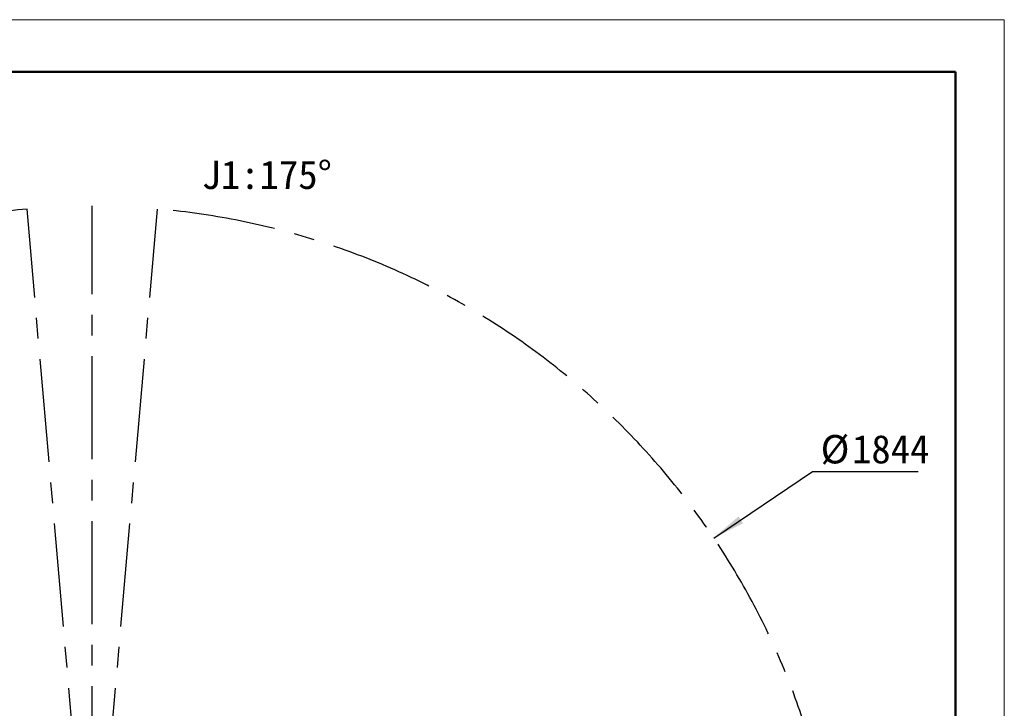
# Model space of a CAD drawing. Header units: millimetres. Extents: x 0 to 4200, y 0 to 2974.
# Tile 40 of 40: x 2987 to 4200, y 2127 to 2974. Entities that reach past the tile are written whole.
import ezdxf

# ---------------------------------------------------------------- set-up
doc = ezdxf.new("R2010")
doc.units = ezdxf.units.MM
doc.header["$LTSCALE"] = 10
doc.linetypes.add('CENTERX2', pattern=[20.32, 12.7, -2.54, 2.54, -2.54])
doc.layers.add('中心线层', color=6, linetype='CENTERX2', lineweight=25)
doc.layers.add('标注层', color=150, linetype='Continuous')
doc.styles.add('SLDTEXTSTYLE1', font='仿宋_GB2312')
doc.dimstyles.new('SLDDIMSTYLE0', dxfattribs={"dimtxt": 35, "dimasz": 40, "dimexe": 0, "dimexo": 0.0625, "dimgap": 8.75, "dimtad": 0, "dimtih": 1, "dimtoh": 1, "dimrnd": 1e-09, "dimzin": 12, "dimdsep": 46, "dimtxsty": 'SLDTEXTSTYLE1', "dimsah": 1, "dimcen": 0, "dimadec": 0, "dimazin": 3, "dimtfac": 1, "dimtdec": 3, "dimtofl": 0, "dimtmove": 0, "dimatfit": 3, "dimfxl": 1, "dimfrac": 2, "dimtolj": 1, "dimtzin": 12, "dimarcsym": 0})

# ---------------------------------------------------------------- blocks, each defined once
blk = doc.blocks.new('_D_3')
at = {"layer": '标注层'}
for p, q in [((3842, 2336.1), (3963.7, 2417.8)), ((3963.7, 2417.8), (4093.9, 2417.8))]:
    blk.add_line(p, q, dxfattribs=at)
blk.add_solid([(3842, 2336.1), (3878.1, 2354.3), (3872.5, 2362.6)], dxfattribs=at)
at = {"layer": '标注层', "char_height": 35, "attachment_point": 1, "style": 'SLDTEXTSTYLE1'}
for s, insert in [('%%c', (3973.7, 2462.9)), ('1844', (4012.4, 2462.9))]:
    blk.add_mtext(s, dxfattribs=dict(at, insert=insert))
blk = doc.blocks.new('SW_CENTERMARKSYMBOL_3')
at = {"layer": '中心线层', "color": 0}
blk.add_line((0, 1), (0, 922.5), dxfattribs=at)

msp = doc.modelspace()

# ---------------------------------------------------------------- linework, layer by layer
at = {"color": 7, "linetype": 'Continuous', "lineweight": 18}
for p, q in [((-0.005, 2973.966), (4199.93, 2973.966)), ((4199.93, 2973.966), (4199.93, 3.966))]:
    msp.add_line(p, q, dxfattribs=at)
at = {"color": 7, "linetype": 'Continuous', "lineweight": 50}
for p in [(239.959, 2909.894), (4139.959, 59.894)]:
    msp.add_line(p, (4139.959, 2909.894), dxfattribs=at)
at = {"layer": '中心线层', "linetype": 'CENTERX2'}
for q in [(2996.023, 2740.983), (3156.739, 2740.983)]:
    msp.add_line((3076.381, 1822.491), q, dxfattribs=at)
msp.add_arc((3076.381, 1822.491), 922, 95, 85, dxfattribs=at)

# ---------------------------------------------------------------- block references
at = {"layer": '中心线层'}
msp.add_blockref('SW_CENTERMARKSYMBOL_3', (3076.381, 1822.491), dxfattribs=at)

# ---------------------------------------------------------------- texts
at = {"layer": '标注层', "insert": (3211.167, 2800.643), "char_height": 35, "attachment_point": 1, "style": 'SLDTEXTSTYLE1'}
msp.add_mtext('J1:175°', dxfattribs=at)

# ---------------------------------------------------------------- dimensions: what is measured, and where the dimension line sits
at = {"layer": '标注层'}
dim = msp.add_diameter_dim_2p(p1=(2310.713, 1308.841), p2=(3842.049, 2336.141), dimstyle='SLDDIMSTYLE0', dxfattribs=at)
dim.commit()
dim.dimension.update_dxf_attribs({"geometry": '_D_3', "text_midpoint": (4033.803, 2440.998), "dimtype": 163})

doc.saveas('drawing.dxf')
